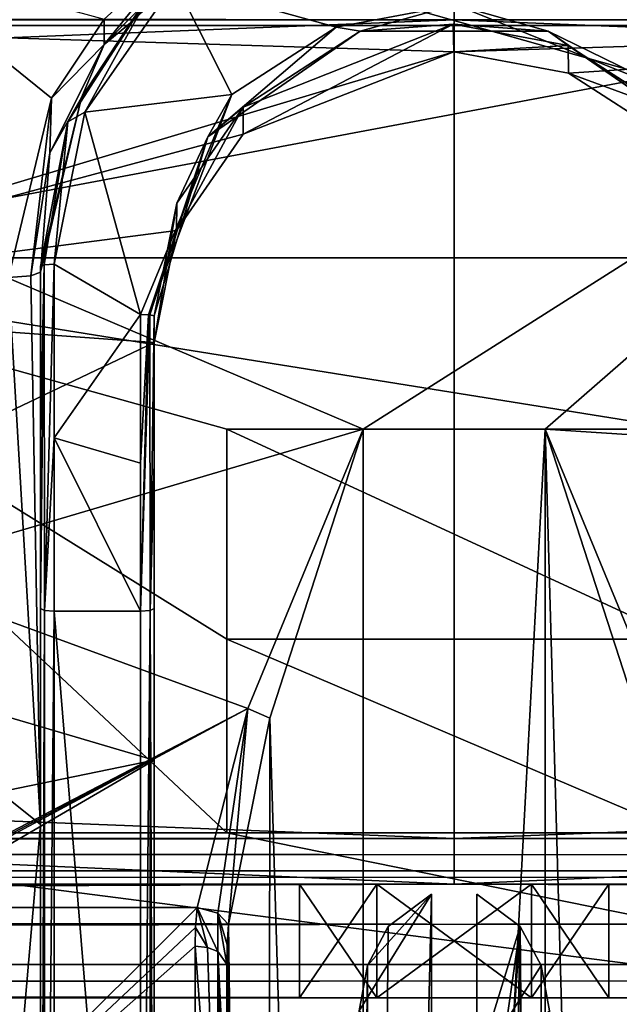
# Model space of a CAD drawing. Header units: millimetres. Extents: x -455 to 455, y -678 to 20.
# Tile 251 of 256: x -10 to 4, y -13 to 9. Entities that reach past the tile are written whole.
import ezdxf

# ---------------------------------------------------------------- set-up
doc = ezdxf.new("R2010")
doc.units = ezdxf.units.MM
doc.header["$LTSCALE"] = 65.185185
for name, color, linetype in [('13', 7, 'CONTINUOUS'), ('14', 7, 'CONTINUOUS'), ('15', 7, 'CONTINUOUS'), ('16', 7, 'CONTINUOUS'), ('18', 7, 'CONTINUOUS'), ('19', 7, 'CONTINUOUS'), ('20', 7, 'CONTINUOUS'), ('221', 7, 'CONTINUOUS'), ('23', 7, 'CONTINUOUS'), ('24', 7, 'CONTINUOUS'), ('252', 7, 'CONTINUOUS'), ('255', 7, 'CONTINUOUS'), ('256', 7, 'CONTINUOUS'), ('275', 7, 'CONTINUOUS'), ('276', 7, 'CONTINUOUS'), ('280', 7, 'CONTINUOUS'), ('281', 7, 'CONTINUOUS'), ('282', 7, 'CONTINUOUS'), ('283', 7, 'CONTINUOUS'), ('284', 7, 'CONTINUOUS'), ('285', 7, 'CONTINUOUS'), ('286', 7, 'CONTINUOUS'), ('287', 7, 'CONTINUOUS'), ('288', 7, 'CONTINUOUS'), ('289', 7, 'CONTINUOUS'), ('290', 7, 'CONTINUOUS'), ('300', 7, 'CONTINUOUS'), ('317', 7, 'CONTINUOUS'), ('318', 7, 'CONTINUOUS'), ('319', 7, 'CONTINUOUS'), ('359', 7, 'CONTINUOUS'), ('360', 7, 'CONTINUOUS'), ('361', 7, 'CONTINUOUS'), ('362', 7, 'CONTINUOUS'), ('363', 7, 'CONTINUOUS'), ('5', 7, 'CONTINUOUS'), ('560', 7, 'CONTINUOUS'), ('566', 7, 'CONTINUOUS'), ('567', 7, 'CONTINUOUS'), ('6', 7, 'CONTINUOUS'), ('642', 7, 'CONTINUOUS'), ('643', 7, 'CONTINUOUS'), ('644', 7, 'CONTINUOUS'), ('7', 7, 'CONTINUOUS'), ('8', 7, 'CONTINUOUS'), ('9', 7, 'CONTINUOUS')]:
    doc.layers.add(name, color=color, linetype=linetype)

msp = doc.modelspace()

# ---------------------------------------------------------------- linework, layer by layer
at = {"layer": '13', "linetype": 'Continuous'}
for points in [[(0, -10, -9), (-455, -10, -9), (-1.699, -10, -2.945), (0, -10, -9)], [(-1.699, -10, -2.945), (-455, -10, -9), (-3.4, -10), (-1.699, -10, -2.945)], [(-3.4, -10), (-455, -10, -9), (-393.3, -10, -2.944), (-3.4, -10)], [(-455, -10, 9), (0, -10, 9), (-441.7, -10, 2.944), (-455, -10, 9)], [(-441.7, -10, 2.944), (0, -10, 9), (-438.301, -10, 2.945), (-441.7, -10, 2.944)], [(-438.301, -10, 2.945), (0, -10, 9), (-396.7, -10, 2.944), (-438.301, -10, 2.945)], [(-396.7, -10, 2.944), (0, -10, 9), (-393.301, -10, 2.945), (-396.7, -10, 2.944)], [(0, -10, 9), (-391.6, -10), (-393.301, -10, 2.945), (0, -10, 9)], [(-391.6, -10), (-3.4, -10), (-393.3, -10, -2.944), (-391.6, -10)], [(0, -10, 9), (-3.4, -10), (-391.6, -10), (0, -10, 9)], [(-3.4, -10), (0, -10, 9), (-1.7, -10, 2.944), (-3.4, -10)], [(-1.7, -10, 2.944), (0, -10, 9), (1.699, -10, 2.945), (-1.7, -10, 2.944)], [(1.7, -10, -2.944), (0, -10, -9), (-1.699, -10, -2.945), (1.7, -10, -2.944)], [(0, -10, 9), (455, -10, 9), (1.699, -10, 2.945), (0, -10, 9)], [(441.7, -10, -2.944), (455, -10, -9), (0, -10, -9), (441.7, -10, -2.944)], [(438.301, -10, -2.945), (441.7, -10, -2.944), (0, -10, -9), (438.301, -10, -2.945)], [(438.301, -10, -2.945), (0, -10, -9), (396.7, -10, -2.944), (438.301, -10, -2.945)], [(396.7, -10, -2.944), (0, -10, -9), (393.301, -10, -2.945), (396.7, -10, -2.944)], [(393.301, -10, -2.945), (0, -10, -9), (391.6, -10), (393.301, -10, -2.945)], [(391.6, -10), (0, -10, -9), (3.4, -10), (391.6, -10)], [(3.4, -10), (0, -10, -9), (1.7, -10, -2.944), (3.4, -10)], [(455, -10, 9), (3.4, -10), (1.699, -10, 2.945), (455, -10, 9)], [(455, -10, 9), (393.3, -10, 2.944), (3.4, -10), (455, -10, 9)], [(393.3, -10, 2.944), (391.6, -10), (3.4, -10), (393.3, -10, 2.944)]]:
    msp.add_3dface(points, dxfattribs=at)
at = {"layer": '14', "linetype": 'Continuous'}
for points in [[(-455, -9, -10), (-455, -9.707, -9.707), (0, -9, -10), (-455, -9, -10)], [(-455, -9.707, -9.707), (455, -9.707, -9.707), (455, -9, -10), (-455, -9.707, -9.707)], [(-455, -9.707, -9.707), (455, -9, -10), (0, -9, -10), (-455, -9.707, -9.707)], [(-455, -9.707, -9.707), (-455, -10, -9), (455, -9.707, -9.707), (-455, -9.707, -9.707)], [(455, -9.707, -9.707), (-455, -10, -9), (0, -10, -9), (455, -9.707, -9.707)], [(455, -10, -9), (455, -9.707, -9.707), (0, -10, -9), (455, -10, -9)]]:
    msp.add_3dface(points, dxfattribs=at)
at = {"layer": '15', "linetype": 'Continuous'}
for points in [[(-455, 9, -10), (-455, -9, -10), (0, -9, -10), (-455, 9, -10)], [(-455, 9, -10), (0, -9, -10), (0, 9, -10), (-455, 9, -10)], [(455, -9, -10), (455, 9, -10), (0, 9, -10), (455, -9, -10)], [(0, -9, -10), (455, -9, -10), (0, 9, -10), (0, -9, -10)]]:
    msp.add_3dface(points, dxfattribs=at)
at = {"layer": '16', "linetype": 'Continuous'}
for points in [[(-455, 9.707, -9.707), (-455, 9, -10), (455, 9.707, -9.707), (-455, 9.707, -9.707)], [(455, 9.707, -9.707), (-455, 9, -10), (0, 9, -10), (455, 9.707, -9.707)], [(455, 9, -10), (455, 9.707, -9.707), (0, 9, -10), (455, 9, -10)]]:
    msp.add_3dface(points, dxfattribs=at)
at = {"layer": '18', "linetype": 'Continuous'}
for points in [[(-455, 9, 10), (-455, 9.707, 9.707), (0, 9, 10), (-455, 9, 10)], [(-455, 9.707, 9.707), (455, 9.707, 9.707), (455, 9, 10), (-455, 9.707, 9.707)], [(-455, 9.707, 9.707), (455, 9, 10), (0, 9, 10), (-455, 9.707, 9.707)]]:
    msp.add_3dface(points, dxfattribs=at)
at = {"layer": '19', "linetype": 'Continuous'}
for points in [[(-455, -9, 10), (-455, 9, 10), (0, 9, 10), (-455, -9, 10)], [(-455, -9, 10), (0, 9, 10), (0, -9, 10), (-455, -9, 10)], [(455, 9, 10), (455, -9, 10), (0, -9, 10), (455, 9, 10)], [(0, 9, 10), (455, 9, 10), (0, -9, 10), (0, 9, 10)]]:
    msp.add_3dface(points, dxfattribs=at)
at = {"layer": '20', "linetype": 'Continuous'}
for points in [[(-455, -9.707, 9.707), (-455, -9, 10), (455, -9.707, 9.707), (-455, -9.707, 9.707)], [(455, -9.707, 9.707), (-455, -9, 10), (0, -9, 10), (455, -9.707, 9.707)], [(455, -9, 10), (455, -9.707, 9.707), (0, -9, 10), (455, -9, 10)], [(-455, -10, 9), (-455, -9.707, 9.707), (0, -10, 9), (-455, -10, 9)], [(455, -10, 9), (-455, -9.707, 9.707), (455, -9.707, 9.707), (455, -10, 9)], [(-455, -9.707, 9.707), (455, -10, 9), (0, -10, 9), (-455, -9.707, 9.707)]]:
    msp.add_3dface(points, dxfattribs=at)
at = {"layer": '221', "linetype": 'Continuous'}
msp.add_3dface([(-0.5, -10.225, 16.897), (-0.5, -14.037, 13.893), (-0.5, -17.613, 16.962), (-0.5, -10.225, 16.897)], dxfattribs=at)
at = {"layer": '23', "linetype": 'Continuous'}
for points in [[(-3.4, -12.5), (-1.7, -12.5, -2.944), (-3.4, -10), (-3.4, -12.5)], [(-1.7, -12.5, -2.944), (-1.699, -10, -2.945), (-3.4, -10), (-1.7, -12.5, -2.944)], [(-1.7, -12.5, -2.944), (1.699, -12.5, -2.945), (-1.699, -10, -2.945), (-1.7, -12.5, -2.944)], [(1.699, -12.5, -2.945), (1.7, -10, -2.944), (-1.699, -10, -2.945), (1.699, -12.5, -2.945)], [(1.699, -12.5, -2.945), (3.4, -12.5), (1.7, -10, -2.944), (1.699, -12.5, -2.945)], [(3.4, -12.5), (3.4, -10), (1.7, -10, -2.944), (3.4, -12.5)]]:
    msp.add_3dface(points, dxfattribs=at)
at = {"layer": '24', "linetype": 'Continuous'}
for points in [[(-1.699, -12.5, 2.945), (-3.4, -12.5), (-1.7, -10, 2.944), (-1.699, -12.5, 2.945)], [(-3.4, -12.5), (-3.4, -10), (-1.7, -10, 2.944), (-3.4, -12.5)], [(-1.699, -12.5, 2.945), (-1.7, -10, 2.944), (1.699, -10, 2.945), (-1.699, -12.5, 2.945)], [(1.7, -12.5, 2.944), (-1.699, -12.5, 2.945), (1.699, -10, 2.945), (1.7, -12.5, 2.944)], [(3.4, -10), (1.7, -12.5, 2.944), (1.699, -10, 2.945), (3.4, -10)], [(3.4, -12.5), (1.7, -12.5, 2.944), (3.4, -10), (3.4, -12.5)]]:
    msp.add_3dface(points, dxfattribs=at)
at = {"layer": '252', "linetype": 'Continuous'}
for points in [[(2, -74.7, 19.85), (4.121, -74.7, 18.971), (2, 0, 19.85), (2, -74.7, 19.85)], [(2, 0, 19.85), (4.121, -74.7, 18.971), (4.058, -6.356, 19.033), (2, 0, 19.85)]]:
    msp.add_3dface(points, dxfattribs=at)
at = {"layer": '255', "linetype": 'Continuous'}
for points in [[(2, -74.7, 19.85), (2, 0, 19.85), (-2, -74.7, 19.85), (2, -74.7, 19.85)], [(-2, -74.7, 19.85), (2, 0, 19.85), (-2, 0, 19.85), (-2, -74.7, 19.85)]]:
    msp.add_3dface(points, dxfattribs=at)
at = {"layer": '256', "linetype": 'Continuous'}
for points in [[(-12.692, 4.543, 19.323), (12.692, 9.319, 17.527), (-12.692, 11.559, 16.137), (-12.692, 4.543, 19.323)], [(-2, 0, 19.85), (12.692, 9.319, 17.527), (-12.692, 4.543, 19.323), (-2, 0, 19.85)], [(-2, 0, 19.85), (2, 0, 19.85), (12.692, 9.319, 17.527), (-2, 0, 19.85)], [(12.692, 9.319, 17.527), (2, 0, 19.85), (12.692, -0.693, 19.838), (12.692, 9.319, 17.527)], [(-12.692, -3.158, 19.597), (-2, 0, 19.85), (-12.692, 4.543, 19.323), (-12.692, -3.158, 19.597)], [(-4.539, -6.141, 18.876), (-2, 0, 19.85), (-12.692, -3.158, 19.597), (-4.539, -6.141, 18.876)], [(12.692, -0.693, 19.838), (2, 0, 19.85), (4.538, -6.141, 18.876), (12.692, -0.693, 19.838)], [(-12.692, -10.383, 16.918), (-4.539, -6.141, 18.876), (-12.692, -3.158, 19.597), (-12.692, -10.383, 16.918)], [(-5.655, -10.519, 16.834), (-4.539, -6.141, 18.876), (-12.692, -10.519, 16.834), (-5.655, -10.519, 16.834)], [(-12.692, -10.519, 16.834), (-4.539, -6.141, 18.876), (-12.692, -10.451, 16.876), (-12.692, -10.519, 16.834)], [(-12.692, -10.451, 16.876), (-4.539, -6.141, 18.876), (-12.692, -10.383, 16.918), (-12.692, -10.451, 16.876)]]:
    msp.add_3dface(points, dxfattribs=at)
at = {"layer": '275', "linetype": 'Continuous'}
for points in [[(-6.034, 10.519, -16.834), (-5.836, 10.361, -17.014), (-7.699, 8.458, -18.095), (-6.034, 10.519, -16.834)], [(-6.034, 10.519, -16.834), (-7.699, 8.458, -18.095), (-7.695, 9.015, -17.685), (-6.034, 10.519, -16.834)], [(-7.699, 8.458, -18.095), (-5.836, 10.361, -17.014), (-7.118, 8.934, -18.344), (-7.699, 8.458, -18.095)], [(-5.836, 10.361, -17.014), (-5.77, 10.327, -17.105), (-7.118, 8.934, -18.344), (-5.836, 10.361, -17.014)], [(-5.77, 10.327, -17.105), (-5.603, 10.342, -17.495), (-7.118, 8.934, -18.344), (-5.77, 10.327, -17.105)], [(-7.695, 9.015, -17.685), (-7.699, 8.458, -18.095), (-8.86, 7.28, -18.467), (-7.695, 9.015, -17.685)], [(-8.2, 7.294, -19.132), (-7.699, 8.458, -18.095), (-7.118, 8.934, -18.344), (-8.2, 7.294, -19.132)], [(-8.892, 6.075, -19.084), (-7.699, 8.458, -18.095), (-8.2, 7.294, -19.132), (-8.892, 6.075, -19.084)], [(-7.699, 8.458, -18.095), (-8.892, 6.075, -19.084), (-8.86, 7.28, -18.467), (-7.699, 8.458, -18.095)], [(-9.8, 3.339, -19.567), (-8.86, 7.28, -18.467), (-9.313, 3.373, -19.762), (-9.8, 3.339, -19.567)], [(-8.892, 6.075, -19.084), (-9.313, 3.373, -19.762), (-8.86, 7.28, -18.467), (-8.892, 6.075, -19.084)], [(-9.1, 3.457, -20.257), (-8.892, 6.075, -19.084), (-8.2, 7.294, -19.132), (-9.1, 3.457, -20.257)], [(-9.313, 3.373, -19.762), (-8.892, 6.075, -19.084), (-9.1, 3.457, -20.257), (-9.313, 3.373, -19.762)]]:
    msp.add_3dface(points, dxfattribs=at)
at = {"layer": '276', "linetype": 'Continuous'}
for points in [[(-7.118, 8.934, -18.344), (-5.603, 10.342, -17.495), (-6.703, 9.551, -19.391), (-7.118, 8.934, -18.344)], [(-8.5, 6.759, -20.484), (-7.118, 8.934, -18.344), (-6.703, 9.551, -19.391), (-8.5, 6.759, -20.484)], [(-8.2, 7.294, -19.132), (-7.118, 8.934, -18.344), (-8.5, 6.759, -20.484), (-8.2, 7.294, -19.132)], [(-9.1, 3.457, -20.257), (-8.2, 7.294, -19.132), (-9.1, 3.579, -21.251), (-9.1, 3.457, -20.257)], [(-9.1, 3.579, -21.251), (-8.2, 7.294, -19.132), (-8.5, 6.759, -20.484), (-9.1, 3.579, -21.251)]]:
    msp.add_3dface(points, dxfattribs=at)
at = {"layer": '280', "linetype": 'Continuous'}
for points in [[(-8.127, 6.973, -20.708), (-6.703, 9.551, -19.391), (-6.14, 9.82, -19.519), (-8.127, 6.973, -20.708)], [(-8.5, 6.759, -20.484), (-6.703, 9.551, -19.391), (-8.127, 6.973, -20.708), (-8.5, 6.759, -20.484)], [(-8.8, 3.629, -21.547), (-8.5, 6.759, -20.484), (-8.127, 6.973, -20.708), (-8.8, 3.629, -21.547)], [(-9.1, 3.579, -21.251), (-8.5, 6.759, -20.484), (-9.015, 3.614, -21.457), (-9.1, 3.579, -21.251)], [(-9.015, 3.614, -21.457), (-8.5, 6.759, -20.484), (-8.8, 3.629, -21.547), (-9.015, 3.614, -21.457)]]:
    msp.add_3dface(points, dxfattribs=at)
at = {"layer": '281', "linetype": 'Continuous'}
for points in [[(-9.1, 3.579, -21.251), (-9.015, 3.614, -21.457), (-9.1, -0.184, -21.549), (-9.1, 3.579, -21.251)], [(-9.1, -0.184, -21.549), (-9.015, 3.614, -21.457), (-9.1, -3.942, -21.189), (-9.1, -0.184, -21.549)], [(-9.1, -3.942, -21.189), (-9.015, 3.614, -21.457), (-9.012, -3.987, -21.403), (-9.1, -3.942, -21.189)], [(-9.015, 3.614, -21.457), (-8.8, 3.629, -21.547), (-9.012, -3.987, -21.403), (-9.015, 3.614, -21.457)], [(-8.8, 3.629, -21.547), (-8.8, -0.189, -21.849), (-9.012, -3.987, -21.403), (-8.8, 3.629, -21.547)], [(-8.8, -0.189, -21.849), (-8.8, -4.003, -21.489), (-9.012, -3.987, -21.403), (-8.8, -0.189, -21.849)]]:
    msp.add_3dface(points, dxfattribs=at)
at = {"layer": '282', "linetype": 'Continuous'}
for points in [[(-8.127, 6.973, -20.708), (-6.14, 9.82, -19.519), (-4.887, 7.361, -20.573), (-8.127, 6.973, -20.708)], [(-4.887, 7.361, -20.573), (-6.14, 9.82, -19.519), (-2.595, 8.844, -19.98), (-4.887, 7.361, -20.573)], [(-2.595, 8.844, -19.98), (-6.14, 9.82, -19.519), (0.031, 9.334, -19.756), (-2.595, 8.844, -19.98)], [(0.031, 9.334, -19.756), (6.246, 9.719, -19.57), (4.847, 7.4, -20.559), (0.031, 9.334, -19.756)], [(-6.9, 2.524, -21.704), (-8.127, 6.973, -20.708), (-4.887, 7.361, -20.573), (-6.9, 2.524, -21.704)], [(-8.8, 3.629, -21.547), (-8.127, 6.973, -20.708), (-6.9, 2.524, -21.704), (-8.8, 3.629, -21.547)], [(-8.8, -0.189, -21.849), (-8.8, 3.629, -21.547), (-6.9, 2.524, -21.704), (-8.8, -0.189, -21.849)], [(-8.8, -0.189, -21.849), (-6.9, 2.524, -21.704), (-6.9, -0.747, -21.837), (-8.8, -0.189, -21.849)], [(-8.8, -4.003, -21.489), (-8.8, -0.189, -21.849), (-6.9, -4.003, -21.489), (-8.8, -4.003, -21.489)], [(-6.9, -4.003, -21.489), (-8.8, -0.189, -21.849), (-6.9, -0.747, -21.837), (-6.9, -4.003, -21.489)]]:
    msp.add_3dface(points, dxfattribs=at)
at = {"layer": '283', "linetype": 'Continuous'}
for points in [[(-6.9, -0.747, -21.837), (-6.9, 2.524, -21.704), (-6.724, 2.518, -21.647), (-6.9, -0.747, -21.837)], [(-6.9, -4.003, -21.489), (-6.9, -0.747, -21.837), (-6.724, 2.518, -21.647), (-6.9, -4.003, -21.489)], [(-6.691, 2.515, -21.62), (-6.9, -4.003, -21.489), (-6.724, 2.518, -21.647), (-6.691, 2.515, -21.62)], [(-6.9, -4.003, -21.489), (-6.691, 2.515, -21.62), (-6.686, -3.984, -21.402), (-6.9, -4.003, -21.489)], [(-6.691, 2.515, -21.62), (-6.6, 2.49, -21.406), (-6.686, -3.984, -21.402), (-6.691, 2.515, -21.62)], [(-6.686, -3.984, -21.402), (-6.6, 2.49, -21.406), (-6.6, -0.733, -21.538), (-6.686, -3.984, -21.402)], [(-6.6, -3.939, -21.189), (-6.686, -3.984, -21.402), (-6.6, -0.733, -21.538), (-6.6, -3.939, -21.189)]]:
    msp.add_3dface(points, dxfattribs=at)
at = {"layer": '284', "linetype": 'Continuous'}
for points in [[(-6.6, -0.733, -21.538), (-6.6, 2.49, -21.406), (-6.6, 1.905, -16.641), (-6.6, -0.733, -21.538)], [(-6.6, -3.939, -21.189), (-6.6, -0.733, -21.538), (-6.6, 1.905, -16.641), (-6.6, -3.939, -21.189)], [(-6.6, -7.273, -15.089), (-6.6, -3.939, -21.189), (-6.6, 1.905, -16.641), (-6.6, -7.273, -15.089)], [(-6.6, -27.084, -16.196), (-6.6, -3.939, -21.189), (-6.6, -14.205, -8.876), (-6.6, -27.084, -16.196)], [(-6.6, -14.205, -8.876), (-6.6, -3.939, -21.189), (-6.6, -7.273, -15.089), (-6.6, -14.205, -8.876)]]:
    msp.add_3dface(points, dxfattribs=at)
at = {"layer": '285', "linetype": 'Continuous'}
for points in [[(-6.9, -4.003, -21.489), (-6.686, -3.984, -21.402), (-6.9, -27.154, -16.487), (-6.9, -4.003, -21.489)], [(-6.9, -27.154, -16.487), (-6.686, -3.984, -21.402), (-6.688, -27.134, -16.402), (-6.9, -27.154, -16.487)], [(-6.686, -3.984, -21.402), (-6.6, -27.084, -16.196), (-6.688, -27.134, -16.402), (-6.686, -3.984, -21.402)], [(-6.686, -3.984, -21.402), (-6.6, -3.939, -21.189), (-6.6, -27.084, -16.196), (-6.686, -3.984, -21.402)]]:
    msp.add_3dface(points, dxfattribs=at)
at = {"layer": '286', "linetype": 'Continuous'}
for points in [[(-8.8, -4.003, -21.489), (-6.9, -4.003, -21.489), (-6.9, -27.154, -16.487), (-8.8, -4.003, -21.489)], [(-8.8, -4.003, -21.489), (-6.9, -27.154, -16.487), (-8.8, -27.154, -16.487), (-8.8, -4.003, -21.489)]]:
    msp.add_3dface(points, dxfattribs=at)
at = {"layer": '287', "linetype": 'Continuous'}
for points in [[(-9.1, -3.942, -21.189), (-9.012, -3.987, -21.403), (-9.1, -27.09, -16.194), (-9.1, -3.942, -21.189)], [(-9.1, -27.09, -16.194), (-9.012, -3.987, -21.403), (-9.012, -27.135, -16.402), (-9.1, -27.09, -16.194)], [(-9.012, -3.987, -21.403), (-8.8, -4.003, -21.489), (-9.012, -27.135, -16.402), (-9.012, -3.987, -21.403)], [(-8.8, -4.003, -21.489), (-8.8, -27.154, -16.487), (-9.012, -27.135, -16.402), (-8.8, -4.003, -21.489)]]:
    msp.add_3dface(points, dxfattribs=at)
at = {"layer": '288', "linetype": 'Continuous'}
for points in [[(-9.1, 3.457, -20.257), (-9.1, 3.579, -21.251), (-9.1, -0.184, -21.549), (-9.1, 3.457, -20.257)], [(-9.1, 3.457, -20.257), (-9.1, -0.184, -21.549), (-9.1, -3.942, -21.189), (-9.1, 3.457, -20.257)], [(-9.1, 3.457, -20.257), (-9.1, -3.942, -21.189), (-9.1, -8.693, -18.621), (-9.1, 3.457, -20.257)], [(-9.1, -3.942, -21.189), (-9.1, -27.09, -16.194), (-9.1, -8.693, -18.621), (-9.1, -3.942, -21.189)], [(-9.1, -8.693, -18.621), (-9.1, -27.09, -16.194), (-9.1, -17.744, -10.366), (-9.1, -8.693, -18.621)]]:
    msp.add_3dface(points, dxfattribs=at)
at = {"layer": '289', "linetype": 'Continuous'}
for points in [[(-9.8, 3.339, -19.567), (-9.313, 3.373, -19.762), (-9.1, -8.693, -18.621), (-9.8, 3.339, -19.567)], [(-9.8, 3.339, -19.567), (-9.1, -8.693, -18.621), (-9.8, -8.124, -18.112), (-9.8, 3.339, -19.567)], [(-9.313, 3.373, -19.762), (-9.1, 3.457, -20.257), (-9.1, -8.693, -18.621), (-9.313, 3.373, -19.762)], [(-9.8, -8.124, -18.112), (-9.1, -8.693, -18.621), (-9.8, -16.834, -10.519), (-9.8, -8.124, -18.112)], [(-9.1, -8.693, -18.621), (-9.1, -17.744, -10.366), (-9.8, -16.834, -10.519), (-9.1, -8.693, -18.621)]]:
    msp.add_3dface(points, dxfattribs=at)
at = {"layer": '290', "linetype": 'Continuous'}
for points in [[(-7.695, 9.015, -17.685), (-8.86, 7.28, -18.467), (-12.692, 10.383, -16.918), (-7.695, 9.015, -17.685)], [(-8.86, 7.28, -18.467), (-9.8, 3.339, -19.567), (-12.692, 10.383, -16.918), (-8.86, 7.28, -18.467)], [(-5.655, -10.519, 16.834), (-12.692, -10.519, 16.834), (-12.692, -17.527, 9.319), (-5.655, -10.519, 16.834)], [(-5.655, -10.519, 16.834), (-12.692, -17.527, 9.319), (-5.689, -10.956, 16.553), (-5.655, -10.519, 16.834)], [(-5.689, -10.956, 16.553), (-12.692, -17.527, 9.319), (-5.7, -11.363, 16.276), (-5.689, -10.956, 16.553)], [(-5.7, -11.363, 16.276), (-12.692, -17.527, 9.319), (-5.7, -14.897, 13.119), (-5.7, -11.363, 16.276)]]:
    msp.add_3dface(points, dxfattribs=at)
at = {"layer": '300', "linetype": 'Continuous'}
for points in [[(-18.5, 16.321, -3.768), (-18.5, 8.876, -14.205), (18.5, 16.321, -3.768), (-18.5, 16.321, -3.768)], [(18.5, 16.321, -3.768), (-18.5, 8.876, -14.205), (18.5, 8.876, -14.205), (18.5, 16.321, -3.768)], [(-18.5, 3.768, 16.321), (-18.5, 14.205, 8.876), (18.5, 3.768, 16.321), (-18.5, 3.768, 16.321)], [(-18.5, 14.205, 8.876), (18.5, 14.205, 8.876), (18.5, 3.768, 16.321), (-18.5, 14.205, 8.876)], [(-18.5, -8.876, 14.205), (-18.5, 3.768, 16.321), (-5, -8.876, 14.205), (-18.5, -8.876, 14.205)], [(-5, -8.876, 14.205), (-18.5, 3.768, 16.321), (-5, -4.617, 16.101), (-5, -8.876, 14.205)], [(-5, -4.617, 16.101), (-18.5, 3.768, 16.321), (-5, 0, 16.75), (-5, -4.617, 16.101)], [(-5, 0, 16.75), (-18.5, 3.768, 16.321), (5, 0, 16.75), (-5, 0, 16.75)], [(5, 0, 16.75), (-18.5, 3.768, 16.321), (18.5, 3.768, 16.321), (5, 0, 16.75)]]:
    msp.add_3dface(points, dxfattribs=at)
at = {"layer": '317', "linetype": 'Continuous'}
for points in [[(-2.595, 8.844, -19.98), (0.031, 9.334, -19.756), (-2.071, 8.75, -19.896), (-2.595, 8.844, -19.98)], [(-2.071, 8.75, -19.896), (0.031, 9.334, -19.756), (2.069, 8.751, -19.895), (-2.071, 8.75, -19.896)], [(0.031, 9.334, -19.756), (4.847, 7.4, -20.559), (2.069, 8.751, -19.895), (0.031, 9.334, -19.756)], [(-4.64, 7.083, -20.304), (-2.071, 8.75, -19.896), (-0.021, 8.908, -19.521), (-4.64, 7.083, -20.304)], [(-2.071, 8.75, -19.896), (2.069, 8.751, -19.895), (-0.021, 8.908, -19.521), (-2.071, 8.75, -19.896)], [(-0.021, 8.908, -19.521), (2.069, 8.751, -19.895), (2.509, 8.436, -19.745), (-0.021, 8.908, -19.521)], [(-4.887, 7.361, -20.573), (-2.595, 8.844, -19.98), (-5.42, 6.426, -20.804), (-4.887, 7.361, -20.573)], [(-5.42, 6.426, -20.804), (-2.595, 8.844, -19.98), (-2.071, 8.75, -19.896), (-5.42, 6.426, -20.804)], [(-5.42, 6.426, -20.804), (-2.071, 8.75, -19.896), (-4.64, 7.083, -20.304), (-5.42, 6.426, -20.804)], [(2.069, 8.751, -19.895), (4.847, 7.4, -20.559), (5.418, 6.428, -20.803), (2.069, 8.751, -19.895)], [(2.069, 8.751, -19.895), (5.418, 6.428, -20.803), (2.509, 8.436, -19.745), (2.069, 8.751, -19.895)], [(2.509, 8.436, -19.745), (5.418, 6.428, -20.803), (4.695, 7.03, -20.324), (2.509, 8.436, -19.745)], [(-6.9, 2.524, -21.704), (-4.887, 7.361, -20.573), (-6.724, 2.518, -21.647), (-6.9, 2.524, -21.704)], [(-6.724, 2.518, -21.647), (-4.887, 7.361, -20.573), (-5.42, 6.426, -20.804), (-6.724, 2.518, -21.647)], [(-6.1, 4.972, -20.955), (-5.42, 6.426, -20.804), (-4.64, 7.083, -20.304), (-6.1, 4.972, -20.955)], [(-6.691, 2.515, -21.62), (-6.724, 2.518, -21.647), (-5.42, 6.426, -20.804), (-6.691, 2.515, -21.62)], [(-6.6, 2.49, -21.406), (-6.691, 2.515, -21.62), (-5.42, 6.426, -20.804), (-6.6, 2.49, -21.406)], [(-6.6, 2.49, -21.406), (-5.42, 6.426, -20.804), (-6.1, 4.972, -20.955), (-6.6, 2.49, -21.406)]]:
    msp.add_3dface(points, dxfattribs=at)
at = {"layer": '318', "linetype": 'Continuous'}
for points in [[(-4.64, 7.083, -20.304), (-0.021, 8.908, -19.521), (-4.639, 6.488, -15.443), (-4.64, 7.083, -20.304)], [(-4.639, 6.488, -15.443), (-0.021, 8.908, -19.521), (-0.009, 8.298, -14.55), (-4.639, 6.488, -15.443)], [(-0.021, 8.908, -19.521), (2.509, 8.436, -19.745), (-0.009, 8.298, -14.55), (-0.021, 8.908, -19.521)], [(-0.009, 8.298, -14.55), (2.509, 8.436, -19.745), (2.513, 7.828, -14.808), (-0.009, 8.298, -14.55)], [(2.509, 8.436, -19.745), (4.695, 7.03, -20.324), (2.513, 7.828, -14.808), (2.509, 8.436, -19.745)], [(2.513, 7.828, -14.808), (4.695, 7.03, -20.324), (4.718, 6.411, -15.475), (2.513, 7.828, -14.808)], [(-6.1, 4.972, -20.955), (-4.64, 7.083, -20.304), (-6.105, 4.373, -16.169), (-6.1, 4.972, -20.955)], [(-6.105, 4.373, -16.169), (-4.64, 7.083, -20.304), (-4.639, 6.488, -15.443), (-6.105, 4.373, -16.169)], [(-6.6, 1.905, -16.641), (-6.6, 2.49, -21.406), (-6.1, 4.972, -20.955), (-6.6, 1.905, -16.641)], [(-6.6, 1.905, -16.641), (-6.1, 4.972, -20.955), (-6.105, 4.373, -16.169), (-6.6, 1.905, -16.641)]]:
    msp.add_3dface(points, dxfattribs=at)
at = {"layer": '319', "linetype": 'Continuous'}
for points in [[(-18.5, 8.876, -14.205), (-18.5, 2.765, -16.52), (-0.009, 8.298, -14.55), (-18.5, 8.876, -14.205)], [(18.5, 8.876, -14.205), (-18.5, 8.876, -14.205), (-0.009, 8.298, -14.55), (18.5, 8.876, -14.205)], [(18.5, 8.876, -14.205), (-0.009, 8.298, -14.55), (2.513, 7.828, -14.808), (18.5, 8.876, -14.205)], [(18.5, 8.876, -14.205), (2.513, 7.828, -14.808), (4.718, 6.411, -15.475), (18.5, 8.876, -14.205)], [(-18.5, 2.765, -16.52), (-4.639, 6.488, -15.443), (-0.009, 8.298, -14.55), (-18.5, 2.765, -16.52)], [(-18.5, 2.765, -16.52), (-6.105, 4.373, -16.169), (-4.639, 6.488, -15.443), (-18.5, 2.765, -16.52)], [(-18.5, 2.765, -16.52), (-6.6, 1.905, -16.641), (-6.105, 4.373, -16.169), (-18.5, 2.765, -16.52)], [(-6.6, 1.905, -16.641), (-18.5, 2.765, -16.52), (-18.5, -3.768, -16.321), (-6.6, 1.905, -16.641)], [(-6.6, -7.273, -15.089), (-6.6, 1.905, -16.641), (-18.5, -3.768, -16.321), (-6.6, -7.273, -15.089)], [(-5, -4.617, 16.101), (-5, 0, 16.75), (5, -4.617, 16.101), (-5, -4.617, 16.101)], [(-5, 0, 16.75), (5, 0, 16.75), (5, -4.617, 16.101), (-5, 0, 16.75)], [(-6.6, -7.273, -15.089), (-18.5, -3.768, -16.321), (-18.5, -9.727, -13.636), (-6.6, -7.273, -15.089)], [(-5, -8.876, 14.205), (-5, -4.617, 16.101), (5, -8.876, 14.205), (-5, -8.876, 14.205)], [(-5, -4.617, 16.101), (5, -4.617, 16.101), (5, -8.876, 14.205), (-5, -4.617, 16.101)], [(-6.6, -14.205, -8.876), (-6.6, -7.273, -15.089), (-18.5, -14.205, -8.876), (-6.6, -14.205, -8.876)], [(-6.6, -7.273, -15.089), (-18.5, -9.727, -13.636), (-18.5, -14.205, -8.876), (-6.6, -7.273, -15.089)], [(-18.5, -13.636, 9.727), (-18.5, -8.876, 14.205), (18.5, -13.636, 9.727), (-18.5, -13.636, 9.727)], [(-18.5, -8.876, 14.205), (-5, -8.876, 14.205), (18.5, -13.636, 9.727), (-18.5, -8.876, 14.205)], [(-5, -8.876, 14.205), (5, -8.876, 14.205), (18.5, -13.636, 9.727), (-5, -8.876, 14.205)]]:
    msp.add_3dface(points, dxfattribs=at)
at = {"layer": '359', "linetype": 'Continuous'}
for points in [[(-5, -15.422, 13.581), (-5, -41.71, 9.539), (-5, -11.764, 16.85), (-5, -15.422, 13.581)], [(-5, -11.764, 16.85), (-5, -41.71, 9.539), (-5, -74.7, 16.85), (-5, -11.764, 16.85)]]:
    msp.add_3dface(points, dxfattribs=at)
at = {"layer": '360', "linetype": 'Continuous'}
for points in [[(-5.7, -11.363, 16.276), (-5.7, -14.897, 13.119), (-5.213, -17.757, 9.306), (-5.7, -11.363, 16.276)], [(-5.7, -11.363, 16.276), (-5.213, -17.757, 9.306), (-5.425, -11.395, 16.322), (-5.7, -11.363, 16.276)], [(-5.425, -11.395, 16.322), (-5.213, -17.757, 9.306), (-5.198, -11.484, 16.45), (-5.425, -11.395, 16.322)], [(-5.213, -17.757, 9.306), (-5.056, -17.958, 9.411), (-5.198, -11.484, 16.45), (-5.213, -17.757, 9.306)], [(-5.056, -17.958, 9.411), (-5, -18.202, 9.539), (-5.198, -11.484, 16.45), (-5.056, -17.958, 9.411)], [(-5, -18.202, 9.539), (-5, -15.422, 13.581), (-5.198, -11.484, 16.45), (-5, -18.202, 9.539)], [(-5, -15.422, 13.581), (-5, -11.764, 16.85), (-5.198, -11.484, 16.45), (-5, -15.422, 13.581)]]:
    msp.add_3dface(points, dxfattribs=at)
at = {"layer": '361', "linetype": 'Continuous'}
for points in [[(-5.655, -10.519, 16.834), (-5.689, -10.956, 16.553), (-5.425, -11.395, 16.322), (-5.655, -10.519, 16.834)], [(-5.655, -10.519, 16.834), (-5.425, -11.395, 16.322), (-5.198, -11.484, 16.45), (-5.655, -10.519, 16.834)], [(-5.655, -10.519, 16.834), (-5.198, -11.484, 16.45), (-5.201, -10.64, 16.956), (-5.655, -10.519, 16.834)], [(-5.198, -11.484, 16.45), (-5, -11.764, 16.85), (-5.201, -10.64, 16.956), (-5.198, -11.484, 16.45)], [(-5.201, -10.64, 16.956), (-5, -11.764, 16.85), (-4.991, -11.34, 17.084), (-5.201, -10.64, 16.956)], [(-4.963, -10.89, 17.318), (-5.201, -10.64, 16.956), (-4.991, -11.34, 17.084), (-4.963, -10.89, 17.318)], [(-5.689, -10.956, 16.553), (-5.7, -11.363, 16.276), (-5.425, -11.395, 16.322), (-5.689, -10.956, 16.553)]]:
    msp.add_3dface(points, dxfattribs=at)
at = {"layer": '362', "linetype": 'Continuous'}
for points in [[(-2, -74.7, 19.85), (-2, 0, 19.85), (-4.057, -6.354, 19.034), (-2, -74.7, 19.85)], [(-4.057, -6.354, 19.034), (-4.963, -10.89, 17.318), (-4.121, -74.7, 18.971), (-4.057, -6.354, 19.034)], [(-2, -74.7, 19.85), (-4.057, -6.354, 19.034), (-4.121, -74.7, 18.971), (-2, -74.7, 19.85)], [(-4.963, -10.89, 17.318), (-4.991, -11.34, 17.084), (-4.121, -74.7, 18.971), (-4.963, -10.89, 17.318)], [(-4.991, -11.34, 17.084), (-5, -11.764, 16.85), (-4.121, -74.7, 18.971), (-4.991, -11.34, 17.084)], [(-5, -11.764, 16.85), (-5, -74.7, 16.85), (-4.121, -74.7, 18.971), (-5, -11.764, 16.85)]]:
    msp.add_3dface(points, dxfattribs=at)
at = {"layer": '363', "linetype": 'Continuous'}
for points in [[(-2, 0, 19.85), (-4.539, -6.141, 18.876), (-4.057, -6.354, 19.034), (-2, 0, 19.85)], [(-4.539, -6.141, 18.876), (-5.655, -10.519, 16.834), (-5.201, -10.64, 16.956), (-4.539, -6.141, 18.876)], [(-4.539, -6.141, 18.876), (-5.201, -10.64, 16.956), (-4.963, -10.89, 17.318), (-4.539, -6.141, 18.876)], [(-4.539, -6.141, 18.876), (-4.963, -10.89, 17.318), (-4.057, -6.354, 19.034), (-4.539, -6.141, 18.876)]]:
    msp.add_3dface(points, dxfattribs=at)
at = {"layer": '5', "linetype": 'Continuous'}
for points in [[(-455, 10, -12.5), (0, 10, -12.5), (-455, -10, -12.5), (-455, 10, -12.5)], [(-455, -10, -12.5), (0, 10, -12.5), (0, -10, -12.5), (-455, -10, -12.5)], [(0, 10, -12.5), (455, 10, -12.5), (0, -10, -12.5), (0, 10, -12.5)], [(455, 10, -12.5), (455, -10, -12.5), (0, -10, -12.5), (455, 10, -12.5)]]:
    msp.add_3dface(points, dxfattribs=at)
at = {"layer": '560', "linetype": 'Continuous'}
msp.add_3dface([(2, 0, 19.85), (4.058, -6.356, 19.033), (4.538, -6.141, 18.876), (2, 0, 19.85)], dxfattribs=at)
at = {"layer": '566', "linetype": 'Continuous'}
for points in [[(-0.5, -10.225, 16.897), (-0.5, -17.613, 16.962), (-2.025, -74.851, 16.662), (-0.5, -10.225, 16.897)], [(-1.452, -10.932, 16.449), (-0.5, -10.225, 16.897), (-2.025, -74.851, 16.662), (-1.452, -10.932, 16.449)], [(-1.91, -11.793, 15.843), (-1.452, -10.932, 16.449), (-2.025, -74.851, 16.662), (-1.91, -11.793, 15.843)], [(-2.093, -12.789, 15.05), (-1.91, -11.793, 15.843), (-2.635, -74.851, 15.05), (-2.093, -12.789, 15.05)], [(-2.635, -74.851, 15.05), (-1.91, -11.793, 15.843), (-2.025, -74.851, 16.662), (-2.635, -74.851, 15.05)]]:
    msp.add_3dface(points, dxfattribs=at)
at = {"layer": '567', "linetype": 'Continuous'}
for points in [[(-0.5, -14.037, 13.893), (-0.5, -10.225, 16.897), (-2.093, -12.789, 15.05), (-0.5, -14.037, 13.893)], [(-0.5, -10.225, 16.897), (-1.91, -11.793, 15.843), (-2.093, -12.789, 15.05), (-0.5, -10.225, 16.897)], [(-0.5, -10.225, 16.897), (-1.452, -10.932, 16.449), (-1.91, -11.793, 15.843), (-0.5, -10.225, 16.897)]]:
    msp.add_3dface(points, dxfattribs=at)
at = {"layer": '6', "linetype": 'Continuous'}
for points in [[(-455, -11.768, -11.768), (-455, -10, -12.5), (455, -11.768, -11.768), (-455, -11.768, -11.768)], [(455, -11.768, -11.768), (-455, -10, -12.5), (0, -10, -12.5), (455, -11.768, -11.768)], [(455, -10, -12.5), (455, -11.768, -11.768), (0, -10, -12.5), (455, -10, -12.5)], [(-455, -12.5, -10), (-455, -11.768, -11.768), (0, -12.5, -10), (-455, -12.5, -10)], [(-455, -11.768, -11.768), (455, -11.768, -11.768), (455, -12.5, -10), (-455, -11.768, -11.768)], [(-455, -11.768, -11.768), (455, -12.5, -10), (0, -12.5, -10), (-455, -11.768, -11.768)]]:
    msp.add_3dface(points, dxfattribs=at)
at = {"layer": '642', "linetype": 'Continuous'}
msp.add_3dface([(0.5, -10.225, 16.897), (0.5, -17.613, 16.962), (0.5, -14.037, 13.893), (0.5, -10.225, 16.897)], dxfattribs=at)
at = {"layer": '643', "linetype": 'Continuous'}
for points in [[(0.5, -10.225, 16.897), (1.452, -10.932, 16.449), (0.5, -17.613, 16.962), (0.5, -10.225, 16.897)], [(0.499, -58.427, 17.322), (0.495, -55.527, 17.297), (1.452, -10.932, 16.449), (0.499, -58.427, 17.322)], [(0.5, -25, 17.027), (1.452, -10.932, 16.449), (0.495, -55.527, 17.297), (0.5, -25, 17.027)], [(0.5, -61.609, 17.35), (0.499, -58.427, 17.322), (1.452, -10.932, 16.449), (0.5, -61.609, 17.35)], [(0.5, -17.613, 16.962), (1.452, -10.932, 16.449), (0.5, -25, 17.027), (0.5, -17.613, 16.962)], [(2.025, -74.851, 16.662), (0.5, -74.851, 17.466), (1.452, -10.932, 16.449), (2.025, -74.851, 16.662)], [(0.5, -74.851, 17.466), (0.5, -61.609, 17.35), (1.452, -10.932, 16.449), (0.5, -74.851, 17.466)], [(1.91, -11.793, 15.843), (2.025, -74.851, 16.662), (1.452, -10.932, 16.449), (1.91, -11.793, 15.843)], [(2.093, -12.789, 15.05), (2.025, -74.851, 16.662), (1.91, -11.793, 15.843), (2.093, -12.789, 15.05)]]:
    msp.add_3dface(points, dxfattribs=at)
at = {"layer": '644', "linetype": 'Continuous'}
for points in [[(0.5, -10.225, 16.897), (0.5, -14.037, 13.893), (1.452, -10.932, 16.449), (0.5, -10.225, 16.897)], [(0.5, -14.037, 13.893), (1.91, -11.793, 15.843), (1.452, -10.932, 16.449), (0.5, -14.037, 13.893)], [(0.5, -14.037, 13.893), (2.093, -12.789, 15.05), (1.91, -11.793, 15.843), (0.5, -14.037, 13.893)]]:
    msp.add_3dface(points, dxfattribs=at)
at = {"layer": '7', "linetype": 'Continuous'}
for points in [[(0, -12.5, 10), (-455, -12.5, 10), (-1.699, -12.5, 2.945), (0, -12.5, 10)], [(-455, -12.5, 10), (-3.4, -12.5), (-1.699, -12.5, 2.945), (-455, -12.5, 10)], [(-3.4, -12.5), (-455, -12.5, 10), (-393.3, -12.5, 2.944), (-3.4, -12.5)], [(-455, -12.5, -10), (0, -12.5, -10), (-441.7, -12.5, -2.944), (-455, -12.5, -10)], [(-441.7, -12.5, -2.944), (0, -12.5, -10), (-438.301, -12.5, -2.945), (-441.7, -12.5, -2.944)], [(-438.301, -12.5, -2.945), (0, -12.5, -10), (-396.7, -12.5, -2.944), (-438.301, -12.5, -2.945)], [(-396.7, -12.5, -2.944), (0, -12.5, -10), (-393.301, -12.5, -2.945), (-396.7, -12.5, -2.944)], [(-393.301, -12.5, -2.945), (0, -12.5, -10), (-391.6, -12.5), (-393.301, -12.5, -2.945)], [(-391.6, -12.5), (-3.4, -12.5), (-393.3, -12.5, 2.944), (-391.6, -12.5)], [(0, -12.5, -10), (-3.4, -12.5), (-391.6, -12.5), (0, -12.5, -10)], [(-3.4, -12.5), (0, -12.5, -10), (-1.7, -12.5, -2.944), (-3.4, -12.5)], [(-1.7, -12.5, -2.944), (0, -12.5, -10), (1.699, -12.5, -2.945), (-1.7, -12.5, -2.944)], [(1.7, -12.5, 2.944), (0, -12.5, 10), (-1.699, -12.5, 2.945), (1.7, -12.5, 2.944)], [(0, -12.5, -10), (455, -12.5, -10), (1.699, -12.5, -2.945), (0, -12.5, -10)], [(455, -12.5, 10), (0, -12.5, 10), (441.7, -12.5, 2.944), (455, -12.5, 10)], [(441.7, -12.5, 2.944), (0, -12.5, 10), (438.301, -12.5, 2.945), (441.7, -12.5, 2.944)], [(438.301, -12.5, 2.945), (0, -12.5, 10), (396.7, -12.5, 2.944), (438.301, -12.5, 2.945)], [(0, -12.5, 10), (391.6, -12.5), (393.301, -12.5, 2.945), (0, -12.5, 10)], [(391.6, -12.5), (0, -12.5, 10), (3.4, -12.5), (391.6, -12.5)], [(396.7, -12.5, 2.944), (0, -12.5, 10), (393.301, -12.5, 2.945), (396.7, -12.5, 2.944)], [(3.4, -12.5), (0, -12.5, 10), (1.7, -12.5, 2.944), (3.4, -12.5)], [(1.699, -12.5, -2.945), (455, -12.5, -10), (3.4, -12.5), (1.699, -12.5, -2.945)], [(455, -12.5, -10), (393.3, -12.5, -2.944), (3.4, -12.5), (455, -12.5, -10)], [(393.3, -12.5, -2.944), (391.6, -12.5), (3.4, -12.5), (393.3, -12.5, -2.944)]]:
    msp.add_3dface(points, dxfattribs=at)
at = {"layer": '8', "linetype": 'Continuous'}
for points in [[(-455, -10, 12.5), (-455, -11.768, 11.768), (0, -10, 12.5), (-455, -10, 12.5)], [(-455, -11.768, 11.768), (455, -11.768, 11.768), (455, -10, 12.5), (-455, -11.768, 11.768)], [(-455, -11.768, 11.768), (455, -10, 12.5), (0, -10, 12.5), (-455, -11.768, 11.768)], [(-455, -11.768, 11.768), (-455, -12.5, 10), (455, -11.768, 11.768), (-455, -11.768, 11.768)], [(455, -11.768, 11.768), (-455, -12.5, 10), (0, -12.5, 10), (455, -11.768, 11.768)], [(455, -12.5, 10), (455, -11.768, 11.768), (0, -12.5, 10), (455, -12.5, 10)]]:
    msp.add_3dface(points, dxfattribs=at)
at = {"layer": '9', "linetype": 'Continuous'}
for points in [[(-455, 10, 12.5), (-455, -10, 12.5), (0, -10, 12.5), (-455, 10, 12.5)], [(-455, 10, 12.5), (0, -10, 12.5), (0, 10, 12.5), (-455, 10, 12.5)], [(455, -10, 12.5), (455, 10, 12.5), (0, 10, 12.5), (455, -10, 12.5)], [(0, -10, 12.5), (455, -10, 12.5), (0, 10, 12.5), (0, -10, 12.5)]]:
    msp.add_3dface(points, dxfattribs=at)

doc.saveas('drawing.dxf')
